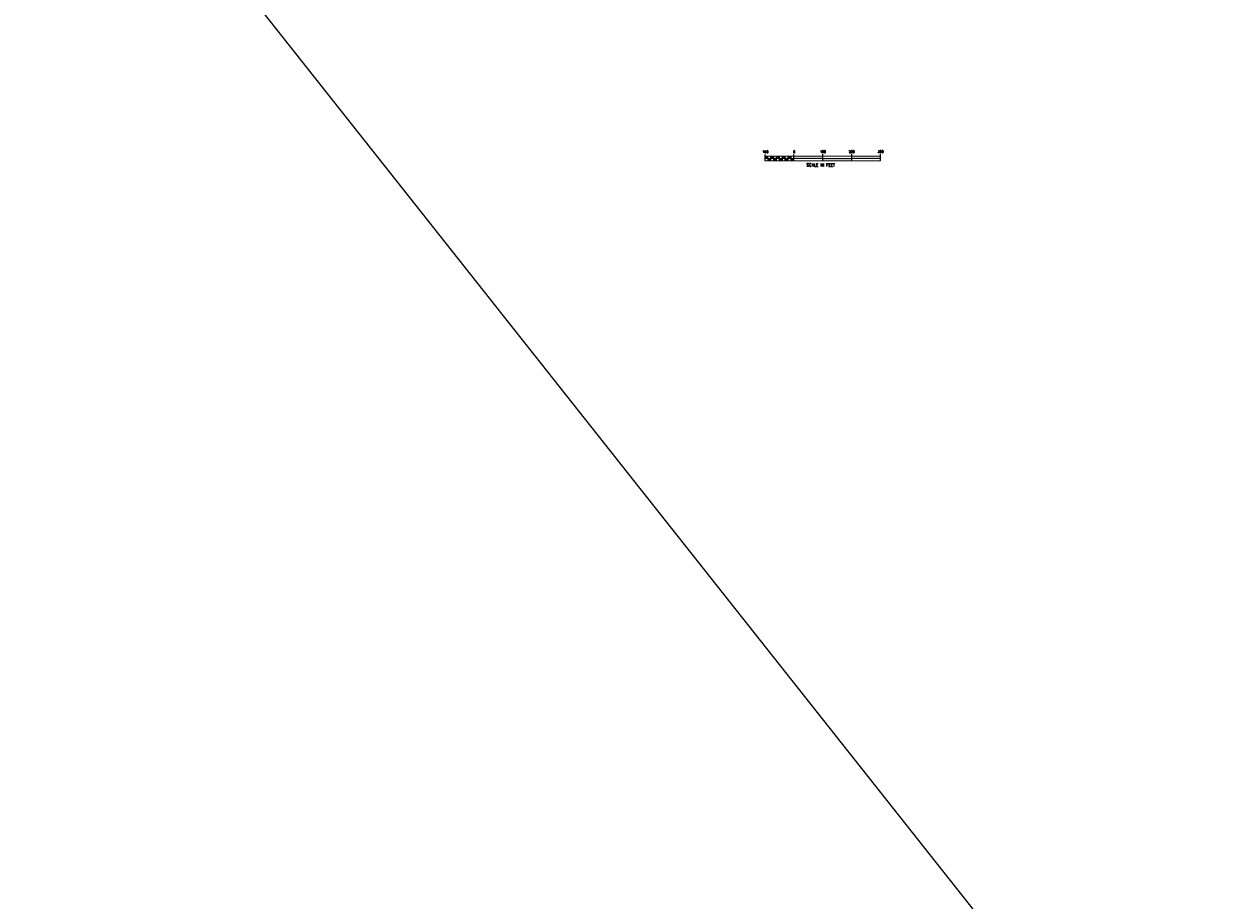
# Model space of a CAD drawing. Header units: feet. Extents: x 719681 to 728460, y 1405223 to 1418539.
# Tile 1 of 10: x 719925 to 724070, y 1411881 to 1414918. Entities that reach past the tile are written whole.
import ezdxf

# ---------------------------------------------------------------- set-up
doc = ezdxf.new("R2010")
doc.units = ezdxf.units.FT
doc.header["$LTSCALE"] = 100
doc.header["$MEASUREMENT"] = 0
doc.layers.add('LEGEND', color=7, linetype='CONTINUOUS')
doc.layers.add('PLR_TIDELAND PERMIT', color=1, linetype='CONTINUOUS')
doc.styles.add('L100', font='ROMANS.SHX')
doc.styles.add('L80', font='simplex', dxfattribs={"height": 20})

# ---------------------------------------------------------------- blocks, each defined once
blk = doc.blocks.new('100SCALE')
at = {"layer": 'LEGEND'}
for p, q in [((0, 0), (0, 22.3)), ((0, 16), (400, 16)), ((0, 8), (400, 8)), ((0, 0), (400, 0)), ((10, 0), (10, 16)), ((20, 0), (20, 16)), ((30, 0), (30, 16)), ((40, 0), (40, 16)), ((50, 0), (50, 16)), ((60, 0), (60, 16)), ((70, 0), (70, 16)), ((80, 0), (80, 16)), ((90, 0), (90, 16)), ((100, 0), (100, 22.3)), ((200, 0), (200, 22.3)), ((300, 0), (300, 22.3)), ((400, 0), (400, 22.3))]:
    blk.add_line(p, q, dxfattribs=at)
for points in [[(0, 16), (10, 16), (0, 8), (10, 8)], [(10, 8), (20, 8), (10, 0), (20, 0)], [(20, 16), (30, 16), (20, 8), (30, 8)], [(30, 8), (40, 8), (30, 0), (40, 0)], [(40, 16), (50, 16), (40, 8), (50, 8)], [(50, 8), (60, 8), (50, 0), (60, 0)], [(60, 16), (70, 16), (60, 8), (70, 8)], [(70, 8), (80, 8), (70, 0), (80, 0)], [(80, 16), (90, 16), (80, 8), (90, 8)], [(90, 8), (100, 8), (90, 0), (100, 0)], [(100, 16), (200, 16), (100, 8), (200, 8)], [(200, 8), (300, 8), (200, 0), (300, 0)], [(300, 16), (400, 16), (300, 8), (400, 8)]]:
    blk.add_solid(points, dxfattribs=at)
for s, height, style, p in [('100', 8, 'L80', (-9.1, 27.3)), ('0', 8, 'L80', (97.6, 27.3)), ('100', 8, 'L80', (190, 27.3)), ('200', 8, 'L80', (290, 27.3)), ('300', 8, 'L80', (390.2, 27.3)), ('SCALE IN FEET', 10, 'L100', (143.7, -19.6))]:
    blk.add_text(s, height=height, dxfattribs=dict(at, style=style)).set_placement(p)

msp = doc.modelspace()

# ---------------------------------------------------------------- linework, layer by layer
at = {"layer": 'PLR_TIDELAND PERMIT', "lineweight": 18}
msp.add_line((728459.8, 1405222.7), (719925.4, 1416006), dxfattribs=at)

# ---------------------------------------------------------------- block references
at = {"layer": 'LEGEND', "rotation": 0.1099999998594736}
msp.add_blockref('100SCALE', (722493.7, 1414443.6), dxfattribs=at)

doc.saveas('drawing.dxf')
